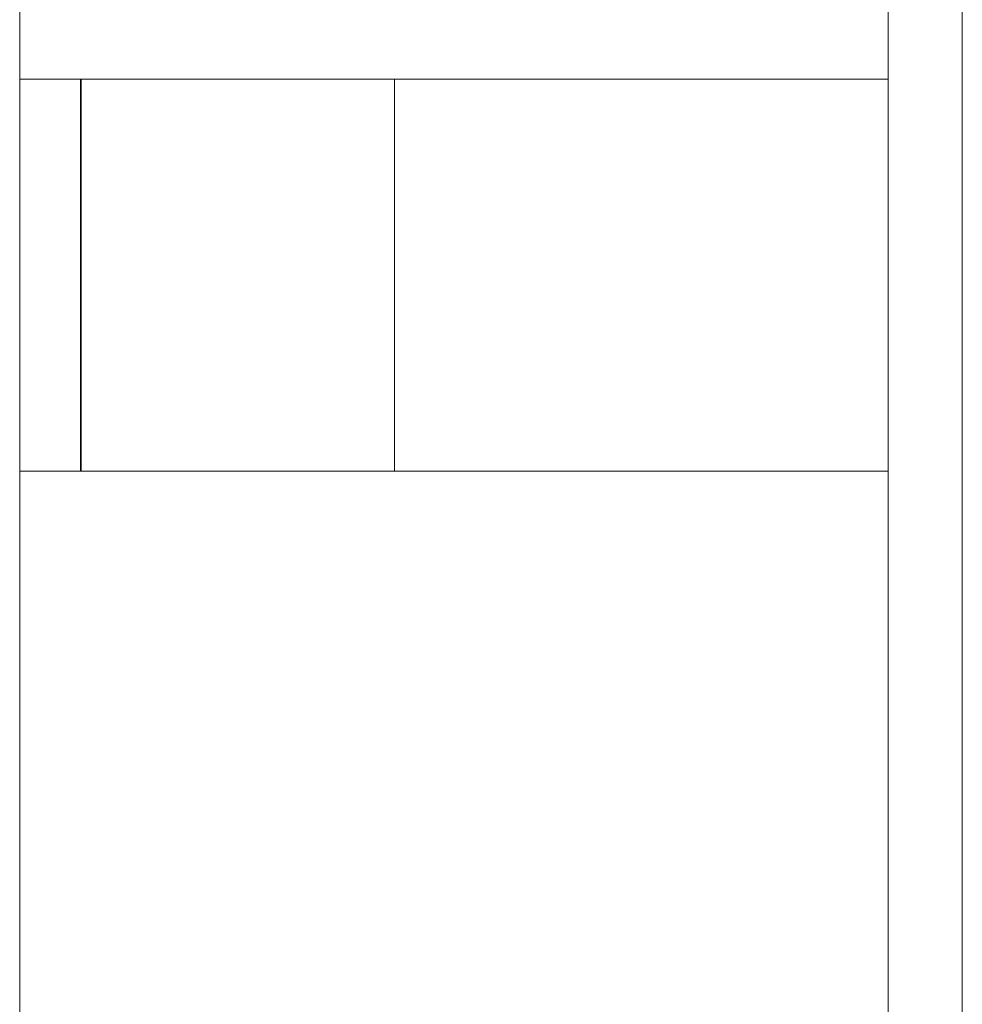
# Model space of a CAD drawing. Header units: millimetres. Extents: x 4 to 1188, y 1 to 840.
# Tile 116 of 256: x 715.24 to 717.42, y 362.63 to 364.91. Entities that reach past the tile are written whole.
import ezdxf

# ---------------------------------------------------------------- set-up
doc = ezdxf.new("R2010")
doc.units = ezdxf.units.MM
doc.layers.add('1', color=7, linetype='Continuous')

msp = doc.modelspace()

# ---------------------------------------------------------------- hatches: boundary and pattern name
at = {"layer": '1', "linetype": 'Continuous', "lineweight": 35}
h = msp.add_hatch(dxfattribs=at)
h.set_pattern_fill('ANSI31', color=154, scale=1.55, angle=-2.13e-14, style=0)
h.paths.add_polyline_path([(717.4184, 358.8605), (717.247, 358.8605), (717.247, 395.6357), (717.4184, 395.6357)], flags=0)

# ---------------------------------------------------------------- linework, layer by layer
at = {"layer": '1', "color": 154, "linetype": 'Continuous', "lineweight": 13}
for p, q in [((717.247, 358.8605), (717.247, 395.6357)), ((717.4184, 395.6357), (717.4184, 358.8605)), ((715.237, 361.133), (715.237, 380.8045)), ((715.237, 361.133), (715.237, 380.8045)), ((715.237, 361.133), (715.237, 380.8045)), ((715.2372, 380.8045), (715.2372, 361.2342)), ((715.2372, 361.2342), (715.2372, 380.8045)), ((715.2372, 361.2342), (715.2372, 380.8045)), ((715.2372, 361.2342), (715.2372, 380.8045)), ((715.2372, 380.8045), (715.2372, 361.2342)), ((715.2372, 380.8045), (715.2372, 361.2342)), ((715.2372, 364.7676), (715.3785, 364.7676)), ((715.3785, 364.7676), (716.1041, 364.7676)), ((716.1041, 363.8605), (716.1041, 364.7676)), ((716.1041, 364.7676), (717.247, 364.7676)), ((717.247, 364.7676), (717.247, 363.8605)), ((715.2372, 363.8605), (715.3785, 363.8605)), ((716.1041, 363.8605), (715.3785, 363.8605)), ((717.247, 363.8605), (716.1041, 363.8605))]:
    msp.add_line(p, q, dxfattribs=at)
at = {"layer": '1', "color": 154, "linetype": 'Continuous', "lineweight": 35}
msp.add_line((715.3785, 363.8605), (715.3785, 364.7676), dxfattribs=at)

doc.saveas('drawing.dxf')
